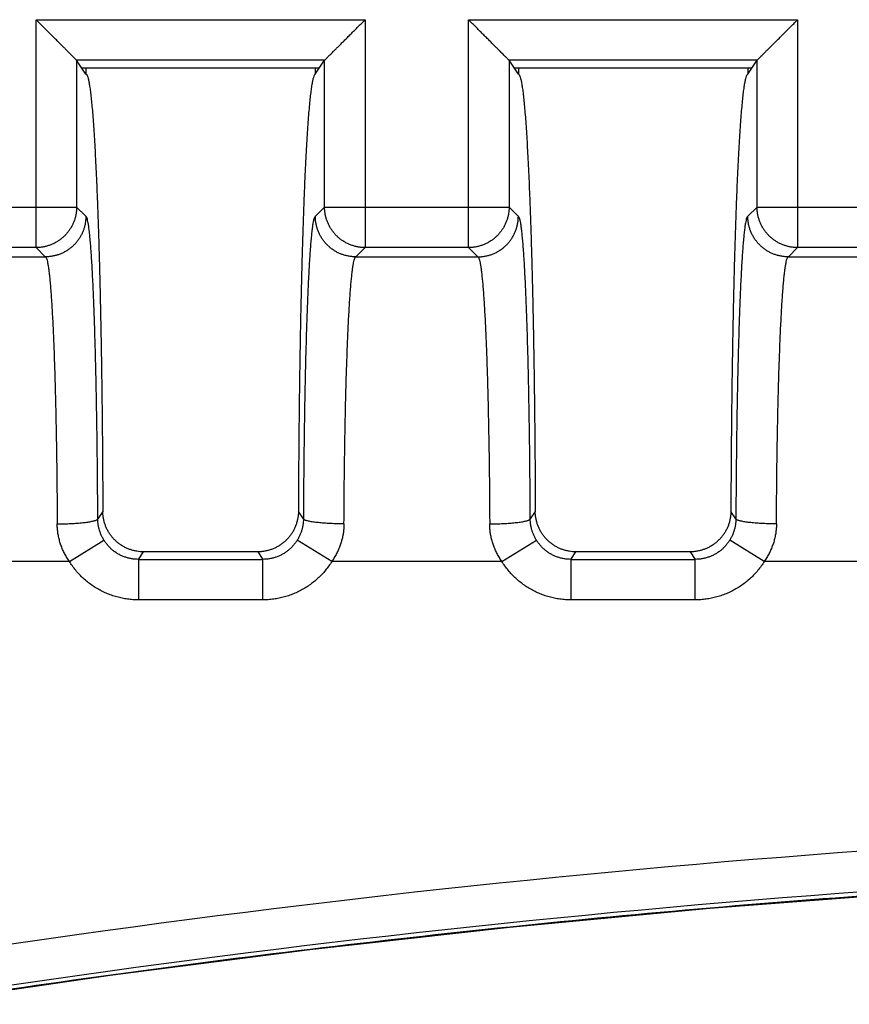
# Model space of a CAD drawing. Header units: inches. Extents: x 0 to 34, y 0 to 22.
# Tile 41 of 78: x 15.944 to 16.352, y 8.197 to 8.682. Entities that reach past the tile are written whole.
import ezdxf

# ---------------------------------------------------------------- set-up
doc = ezdxf.new("R2010")
doc.units = ezdxf.units.IN
doc.header["$LTSCALE"] = 1.87
doc.header["$MEASUREMENT"] = 0
doc.layers.get('0').update_dxf_attribs({"linetype": 'CONTINUOUS'})

msp = doc.modelspace()

# ---------------------------------------------------------------- linework, layer by layer
at = {"color": 7, "linetype": 'CONTINUOUS'}
for p, q in [((15.95175, 8.68169), (16.11386, 8.68169)), ((15.95175, 8.56942), (15.95175, 8.68169)), ((16.11386, 8.68169), (16.11386, 8.56942)), ((16.16475, 8.68169), (16.32686, 8.68169)), ((16.16475, 8.56942), (16.16475, 8.68169)), ((16.32686, 8.68169), (16.32686, 8.56942)), ((16.09388, 8.66171), (15.97174, 8.66171)), ((15.97631, 8.65485), (15.97174, 8.66171)), ((15.97421, 8.658), (16.0914, 8.658)), ((15.97631, 8.658), (15.97631, 8.65485)), ((16.08931, 8.65485), (16.09388, 8.66171)), ((16.08931, 8.658), (16.08931, 8.65485)), ((16.30688, 8.66171), (16.18474, 8.66171)), ((16.18931, 8.65485), (16.18474, 8.66171)), ((16.18721, 8.658), (16.3044, 8.658)), ((16.18931, 8.658), (16.18931, 8.65485)), ((16.30231, 8.65485), (16.30688, 8.66171)), ((16.30231, 8.658), (16.30231, 8.65485)), ((15.88087, 8.58941), (15.97174, 8.58941)), ((15.97629, 8.58485), (15.97174, 8.58941)), ((16.09387, 8.58941), (16.08932, 8.58485)), ((16.09387, 8.58941), (16.18474, 8.58941)), ((16.18929, 8.58485), (16.18474, 8.58941)), ((16.30687, 8.58941), (16.30232, 8.58485)), ((16.30687, 8.58941), (16.39774, 8.58941)), ((15.95175, 8.56942), (15.90086, 8.56942)), ((15.95175, 8.56942), (15.95631, 8.56485)), ((16.10931, 8.56485), (16.11386, 8.56942)), ((16.16475, 8.56942), (16.11386, 8.56942)), ((16.16475, 8.56942), (16.16931, 8.56485)), ((16.32231, 8.56485), (16.32686, 8.56942)), ((16.37775, 8.56942), (16.32686, 8.56942)), ((15.89631, 8.56485), (15.95631, 8.56485)), ((15.95638, 8.56485), (15.95632, 8.56485)), ((16.10929, 8.56485), (16.10923, 8.56485)), ((16.10931, 8.56485), (16.16931, 8.56485)), ((16.16932, 8.56485), (16.16938, 8.56485)), ((16.32229, 8.56485), (16.32223, 8.56485)), ((16.32231, 8.56485), (16.38231, 8.56485)), ((15.98464, 8.4395), (15.98217, 8.43579)), ((16.08344, 8.43579), (16.08097, 8.4395)), ((16.19764, 8.4395), (16.19517, 8.43579)), ((16.29644, 8.43579), (16.29397, 8.4395)), ((15.96818, 8.41485), (15.98518, 8.42533)), ((16.09743, 8.41485), (16.08044, 8.42533)), ((16.18118, 8.41485), (16.19818, 8.42533)), ((16.31043, 8.41485), (16.29344, 8.42533)), ((16.00218, 8.41585), (16.00466, 8.41957)), ((16.00218, 8.41585), (16.06343, 8.41585)), ((16.00218, 8.41585), (16.00218, 8.39587)), ((16.06095, 8.41957), (16.06343, 8.41585)), ((16.06343, 8.39587), (16.06343, 8.41585)), ((16.21518, 8.41585), (16.21766, 8.41957)), ((16.21518, 8.41585), (16.27643, 8.41585)), ((16.21518, 8.41585), (16.21518, 8.39587)), ((16.27395, 8.41957), (16.27643, 8.41585)), ((16.27643, 8.39587), (16.27643, 8.41585)), ((15.96818, 8.41485), (15.87963, 8.41485)), ((16.18118, 8.41485), (16.09743, 8.41485)), ((16.39418, 8.41485), (16.31043, 8.41485)), ((16.06343, 8.39587), (16.00218, 8.39587)), ((16.27643, 8.39587), (16.21518, 8.39587))]:
    msp.add_line(p, q, dxfattribs=at)
msp.add_lwpolyline([(15.89066, 8.19665), (15.98832, 8.21098), (16.08656, 8.22368), (16.18499, 8.23469), (16.2836, 8.24402), (16.38235, 8.25165), (16.48122, 8.25759), (16.58019, 8.26183), (16.67922, 8.26438), (16.77828, 8.26523), (16.87734, 8.26438), (16.97637, 8.26183), (17.07533, 8.25759), (17.1742, 8.25165), (17.27296, 8.24401), (17.37156, 8.23469), (17.46999, 8.22368), (17.56823, 8.21098)], dxfattribs=at)
for radius, start, end in [(5.79042, 81.165426, 98.834613), (5.77043, 81.149349, 98.850651)]:
    msp.add_arc((16.77826, 2.49689), radius, start, end, dxfattribs=at)
for points, knots in [([(15.97174, 8.66171), (15.9717, 8.66175), (15.97161, 8.66184), (15.97142, 8.66203), (15.97115, 8.6623), (15.97079, 8.66266), (15.97033, 8.66312), (15.96978, 8.66367), (15.96911, 8.66434), (15.96833, 8.66512), (15.96743, 8.66602), (15.9664, 8.66705), (15.96523, 8.66822), (15.96393, 8.66952), (15.9625, 8.67095), (15.96093, 8.67252), (15.95925, 8.6742), (15.95748, 8.67597), (15.95562, 8.67783), (15.9537, 8.67975), (15.95241, 8.68104), (15.95175, 8.68169)], [0, 0, 0, 0, 0.004989, 0.014225, 0.02777, 0.045803, 0.068537, 0.096273, 0.129398, 0.168315, 0.213399, 0.264977, 0.323247, 0.388304, 0.460202, 0.538802, 0.623214, 0.712345, 0.805548, 0.90185, 1, 1, 1, 1]), ([(16.09388, 8.66171), (16.09391, 8.66175), (16.094, 8.66184), (16.09419, 8.66202), (16.09446, 8.6623), (16.09482, 8.66266), (16.09528, 8.66312), (16.09585, 8.66368), (16.09652, 8.66436), (16.09731, 8.66515), (16.09822, 8.66606), (16.09926, 8.66709), (16.10042, 8.66826), (16.10172, 8.66956), (16.10316, 8.67099), (16.10472, 8.67255), (16.10639, 8.67422), (16.10816, 8.67599), (16.11001, 8.67784), (16.11192, 8.67975), (16.11321, 8.68104), (16.11386, 8.68169)], [0, 0, 0, 0, 0.004927, 0.014084, 0.027601, 0.045717, 0.068645, 0.096788, 0.13048, 0.169938, 0.215281, 0.267011, 0.325406, 0.390477, 0.462195, 0.540515, 0.62458, 0.713334, 0.806158, 0.902116, 1, 1, 1, 1]), ([(16.18474, 8.66171), (16.1847, 8.66175), (16.18461, 8.66184), (16.18442, 8.66203), (16.18415, 8.6623), (16.18379, 8.66266), (16.18333, 8.66312), (16.18278, 8.66367), (16.18211, 8.66434), (16.18133, 8.66512), (16.18043, 8.66602), (16.1794, 8.66705), (16.17823, 8.66822), (16.17693, 8.66952), (16.1755, 8.67095), (16.17393, 8.67252), (16.17225, 8.6742), (16.17048, 8.67597), (16.16862, 8.67783), (16.1667, 8.67975), (16.16541, 8.68104), (16.16475, 8.68169)], [0, 0, 0, 0, 0.004989, 0.014225, 0.02777, 0.045803, 0.068537, 0.096273, 0.129398, 0.168315, 0.213399, 0.264977, 0.323247, 0.388304, 0.460202, 0.538802, 0.623214, 0.712345, 0.805548, 0.90185, 1, 1, 1, 1]), ([(16.30688, 8.66171), (16.30691, 8.66175), (16.307, 8.66184), (16.30719, 8.66202), (16.30746, 8.6623), (16.30782, 8.66266), (16.30828, 8.66312), (16.30885, 8.66368), (16.30952, 8.66436), (16.31031, 8.66515), (16.31122, 8.66606), (16.31226, 8.66709), (16.31342, 8.66826), (16.31472, 8.66956), (16.31616, 8.67099), (16.31772, 8.67255), (16.31939, 8.67422), (16.32116, 8.67599), (16.32301, 8.67784), (16.32492, 8.67975), (16.32621, 8.68104), (16.32686, 8.68169)], [0, 0, 0, 0, 0.004927, 0.014084, 0.027601, 0.045717, 0.068645, 0.096788, 0.13048, 0.169938, 0.215281, 0.267011, 0.325406, 0.390477, 0.462195, 0.540515, 0.62458, 0.713334, 0.806158, 0.902116, 1, 1, 1, 1]), ([(15.97174, 8.66171), (15.97174, 8.65368), (15.97174, 8.63761), (15.97174, 8.61351), (15.97174, 8.59744), (15.97174, 8.58941)], [0, 0, 0, 0, 0.333338, 0.666671, 1, 1, 1, 1]), ([(16.09387, 8.58941), (16.09387, 8.59744), (16.09387, 8.61351), (16.09387, 8.63761), (16.09388, 8.65368), (16.09388, 8.66171)], [0, 0, 0, 0, 0.333329, 0.666662, 1, 1, 1, 1]), ([(16.18474, 8.66171), (16.18474, 8.65368), (16.18474, 8.63761), (16.18474, 8.61351), (16.18474, 8.59744), (16.18474, 8.58941)], [0, 0, 0, 0, 0.333338, 0.666671, 1, 1, 1, 1]), ([(16.30687, 8.58941), (16.30687, 8.59744), (16.30687, 8.61351), (16.30687, 8.63761), (16.30688, 8.65368), (16.30688, 8.66171)], [0, 0, 0, 0, 0.333329, 0.666662, 1, 1, 1, 1]), ([(15.97631, 8.65485), (15.97645, 8.65485), (15.97681, 8.65453), (15.97711, 8.65377), (15.97748, 8.65257), (15.97783, 8.65091), (15.97819, 8.64879), (15.97855, 8.64621), (15.9789, 8.64317), (15.97925, 8.63969), (15.97959, 8.63576), (15.97993, 8.63141), (15.98026, 8.62662), (15.98058, 8.62141), (15.98089, 8.61579), (15.9812, 8.60977), (15.9815, 8.60336), (15.98179, 8.59658), (15.98206, 8.58943), (15.98233, 8.58193), (15.98258, 8.57409), (15.98282, 8.56594), (15.98305, 8.55749), (15.98327, 8.54876), (15.98347, 8.53976), (15.98365, 8.53051), (15.98383, 8.52103), (15.98398, 8.51134), (15.98413, 8.50146), (15.98425, 8.49141), (15.98436, 8.4812), (15.98446, 8.47087), (15.98454, 8.46045), (15.9846, 8.44998), (15.98463, 8.44299), (15.98464, 8.4395)], [0, 0, 0, 0, 0.002055, 0.005792, 0.011548, 0.019397, 0.029358, 0.041433, 0.055598, 0.071818, 0.090069, 0.110312, 0.132525, 0.156687, 0.182784, 0.210739, 0.24046, 0.271902, 0.305035, 0.339826, 0.376168, 0.413962, 0.453129, 0.4936, 0.535318, 0.578185, 0.622115, 0.666998, 0.712766, 0.759354, 0.806671, 0.854577, 0.902874, 0.951414, 1, 1, 1, 1]), ([(16.08931, 8.65485), (16.08915, 8.65485), (16.08879, 8.6545), (16.08848, 8.65371), (16.08809, 8.65243), (16.08774, 8.65066), (16.08736, 8.6484), (16.087, 8.64565), (16.08663, 8.64242), (16.08628, 8.6387), (16.08592, 8.63452), (16.08558, 8.62987), (16.08524, 8.62477), (16.08491, 8.61923), (16.08459, 8.61326), (16.08427, 8.60687), (16.08397, 8.60007), (16.08368, 8.59289), (16.0834, 8.58533), (16.08314, 8.57742), (16.08288, 8.56916), (16.08264, 8.56058), (16.08242, 8.55169), (16.08221, 8.54252), (16.08201, 8.53307), (16.08183, 8.52338), (16.08166, 8.51346), (16.08151, 8.50333), (16.08138, 8.49302), (16.08126, 8.48254), (16.08116, 8.47192), (16.08108, 8.46119), (16.08102, 8.45037), (16.08098, 8.44313), (16.08097, 8.4395)], [0, 0, 0, 0, 0.002126, 0.006059, 0.012159, 0.020505, 0.031105, 0.04396, 0.059043, 0.076334, 0.095797, 0.11739, 0.141079, 0.166799, 0.194516, 0.224153, 0.255665, 0.288975, 0.324016, 0.360721, 0.398996, 0.438786, 0.479977, 0.522514, 0.566281, 0.611204, 0.657182, 0.704109, 0.751911, 0.800463, 0.849689, 0.899427, 0.949575, 1, 1, 1, 1]), ([(16.18931, 8.65485), (16.18945, 8.65485), (16.18981, 8.65453), (16.19011, 8.65377), (16.19048, 8.65257), (16.19083, 8.65091), (16.19119, 8.64879), (16.19155, 8.64621), (16.1919, 8.64317), (16.19225, 8.63969), (16.19259, 8.63576), (16.19293, 8.63141), (16.19326, 8.62662), (16.19358, 8.62141), (16.19389, 8.61579), (16.1942, 8.60977), (16.1945, 8.60336), (16.19479, 8.59658), (16.19506, 8.58943), (16.19533, 8.58193), (16.19558, 8.57409), (16.19582, 8.56594), (16.19605, 8.55749), (16.19627, 8.54876), (16.19647, 8.53976), (16.19665, 8.53051), (16.19683, 8.52103), (16.19698, 8.51134), (16.19713, 8.50146), (16.19725, 8.49141), (16.19736, 8.4812), (16.19746, 8.47087), (16.19754, 8.46045), (16.1976, 8.44998), (16.19763, 8.44299), (16.19764, 8.4395)], [0, 0, 0, 0, 0.002055, 0.005792, 0.011548, 0.019397, 0.029358, 0.041433, 0.055598, 0.071818, 0.090069, 0.110312, 0.132525, 0.156687, 0.182784, 0.210739, 0.24046, 0.271902, 0.305035, 0.339826, 0.376168, 0.413962, 0.453129, 0.4936, 0.535318, 0.578185, 0.622115, 0.666998, 0.712766, 0.759354, 0.806671, 0.854577, 0.902874, 0.951414, 1, 1, 1, 1]), ([(16.30231, 8.65485), (16.30215, 8.65485), (16.30179, 8.6545), (16.30148, 8.65371), (16.30109, 8.65243), (16.30074, 8.65066), (16.30036, 8.6484), (16.3, 8.64565), (16.29963, 8.64242), (16.29928, 8.6387), (16.29892, 8.63452), (16.29858, 8.62987), (16.29824, 8.62477), (16.29791, 8.61923), (16.29759, 8.61326), (16.29727, 8.60687), (16.29697, 8.60007), (16.29668, 8.59289), (16.2964, 8.58533), (16.29614, 8.57742), (16.29588, 8.56916), (16.29564, 8.56058), (16.29542, 8.55169), (16.29521, 8.54252), (16.29501, 8.53307), (16.29483, 8.52338), (16.29466, 8.51346), (16.29451, 8.50333), (16.29438, 8.49302), (16.29426, 8.48254), (16.29416, 8.47192), (16.29408, 8.46119), (16.29402, 8.45037), (16.29398, 8.44313), (16.29397, 8.4395)], [0, 0, 0, 0, 0.002126, 0.006059, 0.012159, 0.020505, 0.031105, 0.04396, 0.059043, 0.076334, 0.095797, 0.11739, 0.141079, 0.166799, 0.194516, 0.224153, 0.255665, 0.288975, 0.324016, 0.360721, 0.398996, 0.438786, 0.479977, 0.522514, 0.566281, 0.611204, 0.657182, 0.704109, 0.751911, 0.800463, 0.849689, 0.899427, 0.949575, 1, 1, 1, 1]), ([(15.97174, 8.58941), (15.97174, 8.58886), (15.9717, 8.58775), (15.97149, 8.58611), (15.97115, 8.5845), (15.97068, 8.58291), (15.97007, 8.58137), (15.96935, 8.57989), (15.9685, 8.57847), (15.96754, 8.57712), (15.96647, 8.57586), (15.9653, 8.57469), (15.96404, 8.57362), (15.96269, 8.57266), (15.96127, 8.57182), (15.95979, 8.57109), (15.95825, 8.57049), (15.95666, 8.57001), (15.95505, 8.56967), (15.95341, 8.56947), (15.95231, 8.56942), (15.95175, 8.56942)], [0, 0, 0, 0, 0.052613, 0.105232, 0.157856, 0.210485, 0.263118, 0.315754, 0.368394, 0.421035, 0.473678, 0.526321, 0.578964, 0.631606, 0.684245, 0.736881, 0.789514, 0.842143, 0.894767, 0.947386, 1, 1, 1, 1]), ([(16.11386, 8.56942), (16.11331, 8.56942), (16.11221, 8.56947), (16.11057, 8.56967), (16.10895, 8.57001), (16.10737, 8.57049), (16.10583, 8.57109), (16.10434, 8.57182), (16.10292, 8.57266), (16.10158, 8.57362), (16.10031, 8.57469), (16.09915, 8.57586), (16.09808, 8.57712), (16.09711, 8.57847), (16.09627, 8.57989), (16.09554, 8.58137), (16.09494, 8.58291), (16.09447, 8.5845), (16.09412, 8.58611), (16.09392, 8.58775), (16.09387, 8.58886), (16.09387, 8.58941)], [0, 0, 0, 0, 0.052614, 0.105233, 0.157857, 0.210486, 0.263119, 0.315755, 0.368395, 0.421036, 0.473679, 0.526322, 0.578965, 0.631606, 0.684246, 0.736882, 0.789515, 0.842144, 0.894768, 0.947387, 1, 1, 1, 1]), ([(16.18474, 8.58941), (16.18474, 8.58886), (16.1847, 8.58775), (16.18449, 8.58611), (16.18415, 8.5845), (16.18368, 8.58291), (16.18307, 8.58137), (16.18235, 8.57989), (16.1815, 8.57847), (16.18054, 8.57712), (16.17947, 8.57586), (16.1783, 8.57469), (16.17704, 8.57362), (16.17569, 8.57266), (16.17427, 8.57182), (16.17279, 8.57109), (16.17125, 8.57049), (16.16966, 8.57001), (16.16805, 8.56967), (16.16641, 8.56947), (16.16531, 8.56942), (16.16475, 8.56942)], [0, 0, 0, 0, 0.052613, 0.105232, 0.157856, 0.210485, 0.263118, 0.315754, 0.368394, 0.421035, 0.473678, 0.526321, 0.578964, 0.631606, 0.684245, 0.736881, 0.789514, 0.842143, 0.894767, 0.947386, 1, 1, 1, 1]), ([(16.32686, 8.56942), (16.32631, 8.56942), (16.32521, 8.56947), (16.32357, 8.56967), (16.32195, 8.57001), (16.32037, 8.57049), (16.31883, 8.57109), (16.31734, 8.57182), (16.31592, 8.57266), (16.31458, 8.57362), (16.31331, 8.57469), (16.31215, 8.57586), (16.31108, 8.57712), (16.31011, 8.57847), (16.30927, 8.57989), (16.30854, 8.58137), (16.30794, 8.58291), (16.30747, 8.5845), (16.30712, 8.58611), (16.30692, 8.58775), (16.30687, 8.58886), (16.30687, 8.58941)], [0, 0, 0, 0, 0.052614, 0.105233, 0.157857, 0.210486, 0.263119, 0.315755, 0.368395, 0.421036, 0.473679, 0.526322, 0.578965, 0.631606, 0.684246, 0.736882, 0.789515, 0.842144, 0.894768, 0.947387, 1, 1, 1, 1]), ([(15.9763, 8.58485), (15.9763, 8.58431), (15.97625, 8.58321), (15.97605, 8.58158), (15.97571, 8.57996), (15.97524, 8.57838), (15.97464, 8.57684), (15.97391, 8.57535), (15.97307, 8.57393), (15.97211, 8.57258), (15.97104, 8.57131), (15.96987, 8.57014), (15.96861, 8.56907), (15.96726, 8.5681), (15.96584, 8.56725), (15.96435, 8.56652), (15.96281, 8.56592), (15.96122, 8.56545), (15.9596, 8.56511), (15.95799, 8.5649), (15.95691, 8.56486), (15.95638, 8.56485)], [0, 0, 0, 0, 0.052311, 0.104822, 0.157443, 0.210148, 0.262897, 0.315688, 0.368464, 0.421262, 0.474134, 0.526934, 0.579794, 0.632593, 0.685413, 0.738249, 0.791044, 0.84389, 0.896615, 0.949357, 1, 1, 1, 1]), ([(15.98217, 8.43579), (15.98216, 8.43856), (15.98213, 8.44409), (15.98208, 8.45236), (15.982, 8.46058), (15.98192, 8.46869), (15.98182, 8.47666), (15.9817, 8.48446), (15.98157, 8.49208), (15.98143, 8.49952), (15.98128, 8.50675), (15.98111, 8.51376), (15.98094, 8.52053), (15.98075, 8.52702), (15.98055, 8.53324), (15.98034, 8.53915), (15.98012, 8.54477), (15.97988, 8.55006), (15.97965, 8.55502), (15.9794, 8.55963), (15.97914, 8.56387), (15.97888, 8.56775), (15.97862, 8.57125), (15.97834, 8.57436), (15.97807, 8.57707), (15.97779, 8.57938), (15.9775, 8.58128), (15.97723, 8.58277), (15.97693, 8.58386), (15.9767, 8.58453), (15.97642, 8.58485), (15.97629, 8.58485)], [0, 0, 0, 0, 0.055542, 0.110994, 0.166051, 0.220416, 0.27381, 0.326031, 0.377041, 0.426816, 0.475252, 0.522218, 0.56756, 0.6111, 0.652686, 0.69229, 0.729913, 0.765451, 0.798719, 0.829581, 0.858015, 0.884015, 0.90752, 0.928445, 0.946716, 0.962287, 0.975138, 0.985271, 0.992699, 0.997485, 1, 1, 1, 1]), ([(16.08932, 8.58485), (16.08919, 8.58485), (16.08892, 8.58452), (16.08868, 8.58386), (16.08839, 8.58277), (16.08811, 8.58128), (16.08783, 8.57938), (16.08755, 8.57707), (16.08727, 8.57436), (16.087, 8.57124), (16.08673, 8.56774), (16.08647, 8.56387), (16.08621, 8.55963), (16.08597, 8.55502), (16.08573, 8.55006), (16.0855, 8.54476), (16.08528, 8.53915), (16.08507, 8.53323), (16.08487, 8.52702), (16.08468, 8.52052), (16.0845, 8.51375), (16.08433, 8.50674), (16.08418, 8.49951), (16.08404, 8.49207), (16.08391, 8.48445), (16.0838, 8.47665), (16.0837, 8.46868), (16.08361, 8.46057), (16.08354, 8.45236), (16.08348, 8.44408), (16.08345, 8.43856), (16.08344, 8.43579)], [0, 0, 0, 0, 0.002511, 0.007294, 0.014725, 0.024864, 0.03772, 0.053288, 0.071554, 0.092482, 0.115998, 0.142006, 0.170441, 0.201298, 0.234567, 0.270112, 0.307744, 0.347356, 0.388941, 0.432471, 0.477807, 0.524782, 0.57324, 0.623028, 0.674038, 0.726249, 0.779632, 0.833986, 0.889031, 0.944472, 1, 1, 1, 1]), ([(16.10923, 8.56485), (16.10871, 8.56486), (16.10763, 8.5649), (16.10601, 8.56511), (16.10439, 8.56545), (16.1028, 8.56592), (16.10126, 8.56653), (16.09977, 8.56726), (16.09835, 8.56811), (16.097, 8.56907), (16.09574, 8.57015), (16.09457, 8.57132), (16.0935, 8.57259), (16.09254, 8.57394), (16.09169, 8.57536), (16.09097, 8.57685), (16.09037, 8.5784), (16.0899, 8.57998), (16.08957, 8.58159), (16.08937, 8.58322), (16.08932, 8.58431), (16.08932, 8.58485)], [0, 0, 0, 0, 0.050539, 0.103304, 0.156066, 0.208965, 0.261816, 0.314704, 0.367572, 0.420422, 0.473332, 0.526185, 0.57911, 0.631954, 0.684769, 0.737595, 0.790376, 0.843085, 0.895649, 0.94802, 1, 1, 1, 1]), ([(16.16938, 8.56485), (16.16991, 8.56486), (16.17099, 8.5649), (16.1726, 8.56511), (16.17422, 8.56545), (16.17581, 8.56592), (16.17735, 8.56652), (16.17884, 8.56725), (16.18026, 8.5681), (16.18161, 8.56907), (16.18287, 8.57014), (16.18404, 8.57131), (16.18511, 8.57258), (16.18607, 8.57393), (16.18691, 8.57535), (16.18764, 8.57684), (16.18824, 8.57838), (16.18871, 8.57996), (16.18905, 8.58158), (16.18925, 8.58321), (16.1893, 8.58431), (16.1893, 8.58485)], [0, 0, 0, 0, 0.050642, 0.103384, 0.156109, 0.208954, 0.261749, 0.314583, 0.367402, 0.4202, 0.473058, 0.525858, 0.578729, 0.631525, 0.684301, 0.73709, 0.789838, 0.842543, 0.895165, 0.947681, 1, 1, 1, 1]), ([(16.19517, 8.43579), (16.19516, 8.43856), (16.19513, 8.44409), (16.19508, 8.45236), (16.195, 8.46058), (16.19492, 8.46869), (16.19482, 8.47666), (16.1947, 8.48446), (16.19457, 8.49208), (16.19443, 8.49952), (16.19428, 8.50675), (16.19411, 8.51376), (16.19394, 8.52053), (16.19375, 8.52702), (16.19355, 8.53324), (16.19334, 8.53915), (16.19312, 8.54477), (16.19288, 8.55006), (16.19265, 8.55502), (16.1924, 8.55963), (16.19214, 8.56387), (16.19188, 8.56775), (16.19162, 8.57125), (16.19134, 8.57436), (16.19107, 8.57707), (16.19079, 8.57938), (16.1905, 8.58128), (16.19023, 8.58277), (16.18993, 8.58386), (16.1897, 8.58453), (16.18942, 8.58485), (16.18929, 8.58485)], [0, 0, 0, 0, 0.055542, 0.110994, 0.166051, 0.220416, 0.27381, 0.326031, 0.377041, 0.426816, 0.475252, 0.522218, 0.56756, 0.6111, 0.652686, 0.69229, 0.729913, 0.765451, 0.798719, 0.829581, 0.858015, 0.884015, 0.90752, 0.928445, 0.946716, 0.962287, 0.975138, 0.985271, 0.992699, 0.997485, 1, 1, 1, 1]), ([(16.30232, 8.58485), (16.30219, 8.58485), (16.30192, 8.58452), (16.30168, 8.58386), (16.30139, 8.58277), (16.30111, 8.58128), (16.30083, 8.57938), (16.30055, 8.57707), (16.30027, 8.57436), (16.3, 8.57124), (16.29973, 8.56774), (16.29947, 8.56387), (16.29921, 8.55963), (16.29897, 8.55502), (16.29873, 8.55006), (16.2985, 8.54476), (16.29828, 8.53915), (16.29807, 8.53323), (16.29787, 8.52702), (16.29768, 8.52052), (16.2975, 8.51375), (16.29733, 8.50674), (16.29718, 8.49951), (16.29704, 8.49207), (16.29691, 8.48445), (16.2968, 8.47665), (16.2967, 8.46868), (16.29661, 8.46057), (16.29654, 8.45236), (16.29648, 8.44408), (16.29645, 8.43856), (16.29644, 8.43579)], [0, 0, 0, 0, 0.002511, 0.007294, 0.014725, 0.024864, 0.03772, 0.053288, 0.071554, 0.092482, 0.115998, 0.142006, 0.170441, 0.201298, 0.234567, 0.270112, 0.307744, 0.347356, 0.388941, 0.432471, 0.477807, 0.524782, 0.57324, 0.623028, 0.674038, 0.726249, 0.779632, 0.833986, 0.889031, 0.944472, 1, 1, 1, 1]), ([(16.32223, 8.56485), (16.32171, 8.56486), (16.32063, 8.5649), (16.31901, 8.56511), (16.31739, 8.56545), (16.3158, 8.56592), (16.31426, 8.56653), (16.31277, 8.56726), (16.31135, 8.56811), (16.31, 8.56907), (16.30874, 8.57015), (16.30757, 8.57132), (16.3065, 8.57259), (16.30554, 8.57394), (16.30469, 8.57536), (16.30397, 8.57685), (16.30337, 8.5784), (16.3029, 8.57998), (16.30257, 8.58159), (16.30237, 8.58322), (16.30232, 8.58431), (16.30232, 8.58485)], [0, 0, 0, 0, 0.050539, 0.103304, 0.156066, 0.208965, 0.261816, 0.314704, 0.367572, 0.420422, 0.473332, 0.526185, 0.57911, 0.631954, 0.684769, 0.737595, 0.790376, 0.843085, 0.895649, 0.94802, 1, 1, 1, 1]), ([(15.9566, 8.56467), (15.95674, 8.56449), (15.95694, 8.56401), (15.95724, 8.56306), (15.95751, 8.56176), (15.95779, 8.56009), (15.95807, 8.55805), (15.95835, 8.55567), (15.95862, 8.55293), (15.95889, 8.54984), (15.95915, 8.54643), (15.95941, 8.54268), (15.95966, 8.53862), (15.9599, 8.53424), (15.96013, 8.52958), (15.96035, 8.52462), (15.96056, 8.5194), (15.96076, 8.51391), (15.96095, 8.50818), (15.96113, 8.50221), (15.96129, 8.49603), (15.96144, 8.48965), (15.96159, 8.48308), (15.96171, 8.47634), (15.96183, 8.46945), (15.96193, 8.46243), (15.96202, 8.45528), (15.96209, 8.44803), (15.96215, 8.4407), (15.96218, 8.43579), (15.96219, 8.43333)], [0, 0, 0, 0, 0.004808, 0.012235, 0.022374, 0.035242, 0.050826, 0.069099, 0.090021, 0.113544, 0.139608, 0.16815, 0.199101, 0.23239, 0.267931, 0.305632, 0.345396, 0.38713, 0.430735, 0.4761, 0.52311, 0.571645, 0.621587, 0.672815, 0.725207, 0.778639, 0.832978, 0.888083, 0.943808, 1, 1, 1, 1]), ([(16.10343, 8.43332), (16.10344, 8.43579), (16.10347, 8.4407), (16.10353, 8.44803), (16.1036, 8.45528), (16.10369, 8.46243), (16.10379, 8.46945), (16.1039, 8.47634), (16.10403, 8.48308), (16.10417, 8.48965), (16.10433, 8.49603), (16.10449, 8.50221), (16.10467, 8.50817), (16.10486, 8.5139), (16.10506, 8.51939), (16.10527, 8.52461), (16.10549, 8.52957), (16.10572, 8.53423), (16.10596, 8.53861), (16.10621, 8.54267), (16.10646, 8.54642), (16.10672, 8.54984), (16.10699, 8.55292), (16.10727, 8.55566), (16.10754, 8.55805), (16.10782, 8.56008), (16.10811, 8.56175), (16.10838, 8.56306), (16.10867, 8.56401), (16.10887, 8.56449), (16.10902, 8.56467)], [0, 0, 0, 0, 0.056199, 0.111925, 0.167034, 0.221375, 0.274806, 0.327193, 0.378415, 0.428354, 0.476886, 0.523888, 0.569239, 0.612829, 0.65455, 0.694305, 0.732, 0.767539, 0.800827, 0.831777, 0.860319, 0.88639, 0.909921, 0.930852, 0.949131, 0.964723, 0.977602, 0.987752, 0.995187, 1, 1, 1, 1]), ([(16.1696, 8.56467), (16.16974, 8.56449), (16.16994, 8.56401), (16.17024, 8.56306), (16.17051, 8.56176), (16.17079, 8.56009), (16.17107, 8.55805), (16.17135, 8.55567), (16.17162, 8.55293), (16.17189, 8.54984), (16.17215, 8.54643), (16.17241, 8.54268), (16.17266, 8.53862), (16.1729, 8.53424), (16.17313, 8.52958), (16.17335, 8.52462), (16.17356, 8.5194), (16.17376, 8.51391), (16.17395, 8.50818), (16.17413, 8.50221), (16.17429, 8.49603), (16.17444, 8.48965), (16.17459, 8.48308), (16.17471, 8.47634), (16.17483, 8.46945), (16.17493, 8.46243), (16.17502, 8.45528), (16.17509, 8.44803), (16.17515, 8.4407), (16.17518, 8.43579), (16.17519, 8.43333)], [0, 0, 0, 0, 0.004808, 0.012235, 0.022374, 0.035242, 0.050826, 0.069099, 0.090021, 0.113544, 0.139608, 0.16815, 0.199101, 0.23239, 0.267931, 0.305632, 0.345396, 0.38713, 0.430735, 0.4761, 0.52311, 0.571645, 0.621587, 0.672815, 0.725207, 0.778639, 0.832978, 0.888083, 0.943808, 1, 1, 1, 1]), ([(16.31643, 8.43332), (16.31644, 8.43579), (16.31647, 8.4407), (16.31653, 8.44803), (16.3166, 8.45528), (16.31669, 8.46243), (16.31679, 8.46945), (16.3169, 8.47634), (16.31703, 8.48308), (16.31717, 8.48965), (16.31733, 8.49603), (16.31749, 8.50221), (16.31767, 8.50817), (16.31786, 8.5139), (16.31806, 8.51939), (16.31827, 8.52461), (16.31849, 8.52957), (16.31872, 8.53423), (16.31896, 8.53861), (16.31921, 8.54267), (16.31946, 8.54642), (16.31972, 8.54984), (16.31999, 8.55292), (16.32027, 8.55566), (16.32054, 8.55805), (16.32082, 8.56008), (16.32111, 8.56175), (16.32138, 8.56306), (16.32167, 8.56401), (16.32187, 8.56449), (16.32202, 8.56467)], [0, 0, 0, 0, 0.056199, 0.111925, 0.167034, 0.221375, 0.274806, 0.327193, 0.378415, 0.428354, 0.476886, 0.523888, 0.569239, 0.612829, 0.65455, 0.694305, 0.732, 0.767539, 0.800827, 0.831777, 0.860319, 0.88639, 0.909921, 0.930852, 0.949131, 0.964723, 0.977602, 0.987752, 0.995187, 1, 1, 1, 1]), ([(15.96219, 8.43333), (15.96275, 8.43333), (15.96389, 8.43334), (15.96558, 8.43337), (15.96724, 8.43342), (15.96887, 8.43349), (15.97045, 8.43358), (15.97196, 8.43368), (15.97341, 8.43379), (15.97478, 8.43393), (15.97605, 8.43407), (15.97722, 8.43422), (15.97829, 8.43439), (15.97923, 8.43457), (15.98006, 8.43475), (15.98075, 8.43494), (15.98131, 8.43514), (15.98174, 8.43534), (15.98203, 8.43554), (15.98215, 8.43571), (15.98217, 8.43579)], [0, 0, 0, 0, 0.083736, 0.166848, 0.248757, 0.328871, 0.406636, 0.481505, 0.552936, 0.620422, 0.68349, 0.741706, 0.794675, 0.842046, 0.883524, 0.918878, 0.947987, 0.970875, 0.987856, 1, 1, 1, 1]), ([(15.98518, 8.42533), (15.9849, 8.42579), (15.98437, 8.42672), (15.9837, 8.42817), (15.98315, 8.42966), (15.98272, 8.43117), (15.98241, 8.43271), (15.98222, 8.43425), (15.98218, 8.43528), (15.98217, 8.43579)], [0, 0, 0, 0, 0.145902, 0.290852, 0.434813, 0.577747, 0.719604, 0.86036, 1, 1, 1, 1]), ([(16.00466, 8.41957), (16.00412, 8.41957), (16.00303, 8.41961), (16.00141, 8.41981), (15.99979, 8.42015), (15.99821, 8.42061), (15.99666, 8.42121), (15.99517, 8.42194), (15.99375, 8.42278), (15.99239, 8.42374), (15.99113, 8.42481), (15.98995, 8.42597), (15.98888, 8.42723), (15.98792, 8.42858), (15.98706, 8.43), (15.98633, 8.43148), (15.98573, 8.43302), (15.98525, 8.4346), (15.98491, 8.43621), (15.9847, 8.43785), (15.98465, 8.43895), (15.98464, 8.43949)], [0, 0, 0, 0, 0.05173, 0.103987, 0.156544, 0.209382, 0.262205, 0.315012, 0.367785, 0.420532, 0.473341, 0.526071, 0.578852, 0.631559, 0.684273, 0.736971, 0.7896, 0.842266, 0.894834, 0.94745, 1, 1, 1, 1]), ([(16.08097, 8.43949), (16.08097, 8.43895), (16.08092, 8.43785), (16.08071, 8.43621), (16.08036, 8.4346), (16.07989, 8.43301), (16.07928, 8.43148), (16.07855, 8.43), (16.0777, 8.42858), (16.07673, 8.42723), (16.07566, 8.42597), (16.07448, 8.42481), (16.07322, 8.42374), (16.07187, 8.42278), (16.07044, 8.42194), (16.06895, 8.42121), (16.06741, 8.42061), (16.06582, 8.42015), (16.06421, 8.41981), (16.06258, 8.41961), (16.06149, 8.41957), (16.06095, 8.41957)], [0, 0, 0, 0, 0.052543, 0.105152, 0.157714, 0.210373, 0.262995, 0.315687, 0.368394, 0.421095, 0.473869, 0.526593, 0.579396, 0.632135, 0.684904, 0.737704, 0.790517, 0.843346, 0.895907, 0.948171, 1, 1, 1, 1]), ([(16.08344, 8.43579), (16.08344, 8.43528), (16.08339, 8.43425), (16.0832, 8.43271), (16.08289, 8.43117), (16.08246, 8.42966), (16.08191, 8.42817), (16.08124, 8.42672), (16.08072, 8.42579), (16.08044, 8.42533)], [0, 0, 0, 0, 0.139688, 0.280496, 0.422401, 0.56536, 0.709315, 0.854212, 1, 1, 1, 1]), ([(16.10343, 8.43333), (16.10286, 8.43333), (16.10173, 8.43334), (16.10004, 8.43337), (16.09837, 8.43342), (16.09675, 8.43349), (16.09517, 8.43358), (16.09365, 8.43368), (16.0922, 8.43379), (16.09084, 8.43393), (16.08956, 8.43407), (16.08839, 8.43422), (16.08733, 8.43439), (16.08638, 8.43457), (16.08556, 8.43475), (16.08486, 8.43494), (16.0843, 8.43514), (16.08388, 8.43534), (16.08358, 8.43554), (16.08346, 8.43571), (16.08344, 8.43579)], [0, 0, 0, 0, 0.083707, 0.166836, 0.248751, 0.328866, 0.406634, 0.481507, 0.55294, 0.620426, 0.683494, 0.74171, 0.794676, 0.84204, 0.883512, 0.918864, 0.947971, 0.970855, 0.987829, 1, 1, 1, 1]), ([(16.17519, 8.43333), (16.17575, 8.43333), (16.17689, 8.43334), (16.17858, 8.43337), (16.18024, 8.43342), (16.18187, 8.43349), (16.18345, 8.43358), (16.18496, 8.43368), (16.18641, 8.43379), (16.18778, 8.43393), (16.18905, 8.43407), (16.19022, 8.43422), (16.19129, 8.43439), (16.19223, 8.43457), (16.19306, 8.43475), (16.19375, 8.43494), (16.19431, 8.43514), (16.19474, 8.43534), (16.19503, 8.43554), (16.19515, 8.43571), (16.19517, 8.43579)], [0, 0, 0, 0, 0.083736, 0.166848, 0.248757, 0.328871, 0.406636, 0.481505, 0.552936, 0.620422, 0.68349, 0.741706, 0.794675, 0.842046, 0.883524, 0.918878, 0.947987, 0.970875, 0.987856, 1, 1, 1, 1]), ([(16.19818, 8.42533), (16.1979, 8.42579), (16.19737, 8.42672), (16.1967, 8.42817), (16.19615, 8.42966), (16.19572, 8.43117), (16.19541, 8.43271), (16.19522, 8.43425), (16.19518, 8.43528), (16.19517, 8.43579)], [0, 0, 0, 0, 0.145902, 0.290852, 0.434813, 0.577747, 0.719604, 0.86036, 1, 1, 1, 1]), ([(16.21766, 8.41957), (16.21712, 8.41957), (16.21603, 8.41961), (16.21441, 8.41981), (16.21279, 8.42015), (16.21121, 8.42061), (16.20966, 8.42121), (16.20817, 8.42194), (16.20675, 8.42278), (16.20539, 8.42374), (16.20413, 8.42481), (16.20295, 8.42597), (16.20188, 8.42723), (16.20092, 8.42858), (16.20006, 8.43), (16.19933, 8.43148), (16.19873, 8.43302), (16.19825, 8.4346), (16.19791, 8.43621), (16.1977, 8.43785), (16.19765, 8.43895), (16.19764, 8.43949)], [0, 0, 0, 0, 0.05173, 0.103987, 0.156544, 0.209382, 0.262205, 0.315012, 0.367785, 0.420532, 0.473341, 0.526071, 0.578852, 0.631559, 0.684273, 0.736971, 0.7896, 0.842266, 0.894834, 0.94745, 1, 1, 1, 1]), ([(16.29397, 8.43949), (16.29397, 8.43895), (16.29392, 8.43785), (16.29371, 8.43621), (16.29336, 8.4346), (16.29289, 8.43301), (16.29228, 8.43148), (16.29155, 8.43), (16.2907, 8.42858), (16.28973, 8.42723), (16.28866, 8.42597), (16.28748, 8.42481), (16.28622, 8.42374), (16.28487, 8.42278), (16.28344, 8.42194), (16.28195, 8.42121), (16.28041, 8.42061), (16.27882, 8.42015), (16.27721, 8.41981), (16.27558, 8.41961), (16.27449, 8.41957), (16.27395, 8.41957)], [0, 0, 0, 0, 0.052543, 0.105152, 0.157714, 0.210373, 0.262995, 0.315687, 0.368394, 0.421095, 0.473869, 0.526593, 0.579396, 0.632135, 0.684904, 0.737704, 0.790517, 0.843346, 0.895907, 0.948171, 1, 1, 1, 1]), ([(16.29644, 8.43579), (16.29644, 8.43528), (16.29639, 8.43425), (16.2962, 8.43271), (16.29589, 8.43117), (16.29546, 8.42966), (16.29491, 8.42817), (16.29424, 8.42672), (16.29372, 8.42579), (16.29344, 8.42533)], [0, 0, 0, 0, 0.139688, 0.280496, 0.422401, 0.56536, 0.709315, 0.854212, 1, 1, 1, 1]), ([(16.31643, 8.43333), (16.31586, 8.43333), (16.31473, 8.43334), (16.31304, 8.43337), (16.31137, 8.43342), (16.30975, 8.43349), (16.30817, 8.43358), (16.30665, 8.43368), (16.3052, 8.43379), (16.30384, 8.43393), (16.30256, 8.43407), (16.30139, 8.43422), (16.30033, 8.43439), (16.29938, 8.43457), (16.29856, 8.43475), (16.29786, 8.43494), (16.2973, 8.43514), (16.29688, 8.43534), (16.29658, 8.43554), (16.29646, 8.43571), (16.29644, 8.43579)], [0, 0, 0, 0, 0.083707, 0.166836, 0.248751, 0.328866, 0.406634, 0.481507, 0.55294, 0.620426, 0.683494, 0.74171, 0.794676, 0.84204, 0.883512, 0.918864, 0.947971, 0.970855, 0.987829, 1, 1, 1, 1]), ([(15.96818, 8.41485), (15.96775, 8.41547), (15.96693, 8.41673), (15.96582, 8.4187), (15.96485, 8.42073), (15.96403, 8.4228), (15.96336, 8.42491), (15.96283, 8.42703), (15.96246, 8.42914), (15.96224, 8.43124), (15.96219, 8.43264), (15.96219, 8.43333)], [0, 0, 0, 0, 0.114652, 0.229127, 0.343121, 0.456316, 0.568397, 0.679071, 0.788063, 0.895115, 1, 1, 1, 1]), ([(16.10343, 8.43332), (16.10342, 8.43263), (16.10337, 8.43124), (16.10315, 8.42914), (16.10278, 8.42702), (16.10226, 8.4249), (16.10158, 8.4228), (16.10076, 8.42073), (16.09979, 8.4187), (16.09869, 8.41673), (16.09786, 8.41547), (16.09743, 8.41485)], [0, 0, 0, 0, 0.104975, 0.212131, 0.321182, 0.431877, 0.543946, 0.657102, 0.771031, 0.88543, 1, 1, 1, 1]), ([(16.18118, 8.41485), (16.18075, 8.41547), (16.17993, 8.41673), (16.17882, 8.4187), (16.17785, 8.42073), (16.17703, 8.4228), (16.17636, 8.42491), (16.17583, 8.42703), (16.17546, 8.42914), (16.17524, 8.43124), (16.17519, 8.43264), (16.17519, 8.43333)], [0, 0, 0, 0, 0.114652, 0.229127, 0.343121, 0.456316, 0.568397, 0.679071, 0.788063, 0.895115, 1, 1, 1, 1]), ([(16.31643, 8.43332), (16.31642, 8.43263), (16.31637, 8.43124), (16.31615, 8.42914), (16.31578, 8.42702), (16.31526, 8.4249), (16.31458, 8.4228), (16.31376, 8.42073), (16.31279, 8.4187), (16.31169, 8.41673), (16.31086, 8.41547), (16.31043, 8.41485)], [0, 0, 0, 0, 0.104975, 0.212131, 0.321182, 0.431877, 0.543946, 0.657102, 0.771031, 0.88543, 1, 1, 1, 1]), ([(16.00218, 8.41585), (16.00162, 8.41585), (16.00048, 8.41589), (15.9988, 8.41611), (15.99714, 8.41646), (15.99551, 8.41696), (15.99394, 8.41759), (15.99242, 8.41835), (15.99098, 8.41924), (15.98962, 8.42025), (15.98834, 8.42137), (15.98717, 8.42259), (15.98611, 8.42391), (15.98547, 8.42485), (15.98518, 8.42533)], [0, 0, 0, 0, 0.083519, 0.166968, 0.25036, 0.333703, 0.417009, 0.500287, 0.58355, 0.666806, 0.750069, 0.833347, 0.916654, 1, 1, 1, 1]), ([(16.08044, 8.42533), (16.08014, 8.42485), (16.07951, 8.42391), (16.07844, 8.42259), (16.07727, 8.42137), (16.076, 8.42025), (16.07463, 8.41924), (16.07319, 8.41835), (16.07167, 8.41759), (16.0701, 8.41696), (16.06848, 8.41646), (16.06682, 8.41611), (16.06513, 8.41589), (16.064, 8.41585), (16.06343, 8.41585)], [0, 0, 0, 0, 0.083347, 0.166653, 0.249932, 0.333194, 0.41645, 0.499713, 0.582991, 0.666297, 0.749641, 0.833032, 0.916483, 1, 1, 1, 1]), ([(16.21518, 8.41585), (16.21462, 8.41585), (16.21348, 8.41589), (16.2118, 8.41611), (16.21014, 8.41646), (16.20851, 8.41696), (16.20694, 8.41759), (16.20542, 8.41835), (16.20398, 8.41924), (16.20262, 8.42025), (16.20134, 8.42137), (16.20017, 8.42259), (16.19911, 8.42391), (16.19847, 8.42485), (16.19818, 8.42533)], [0, 0, 0, 0, 0.083519, 0.166968, 0.25036, 0.333703, 0.417009, 0.500287, 0.58355, 0.666806, 0.750069, 0.833347, 0.916654, 1, 1, 1, 1]), ([(16.29344, 8.42533), (16.29314, 8.42485), (16.29251, 8.42391), (16.29144, 8.42259), (16.29027, 8.42137), (16.289, 8.42025), (16.28763, 8.41924), (16.28619, 8.41835), (16.28467, 8.41759), (16.2831, 8.41696), (16.28148, 8.41646), (16.27982, 8.41611), (16.27813, 8.41589), (16.277, 8.41585), (16.27643, 8.41585)], [0, 0, 0, 0, 0.083347, 0.166653, 0.249932, 0.333194, 0.41645, 0.499713, 0.582991, 0.666297, 0.749641, 0.833032, 0.916483, 1, 1, 1, 1]), ([(16.06095, 8.41957), (16.0547, 8.41957), (16.04219, 8.41957), (16.02343, 8.41957), (16.01092, 8.41957), (16.00466, 8.41957)], [0, 0, 0, 0, 0.333333, 0.666667, 1, 1, 1, 1]), ([(16.27395, 8.41957), (16.2677, 8.41957), (16.25519, 8.41957), (16.23643, 8.41957), (16.22392, 8.41957), (16.21766, 8.41957)], [0, 0, 0, 0, 0.333333, 0.666667, 1, 1, 1, 1]), ([(16.00218, 8.39587), (16.00129, 8.39587), (15.99948, 8.39594), (15.99679, 8.39621), (15.99411, 8.39667), (15.99147, 8.3973), (15.98888, 8.39812), (15.98635, 8.39911), (15.98389, 8.40027), (15.98152, 8.4016), (15.97924, 8.40308), (15.97707, 8.40471), (15.97502, 8.40649), (15.97309, 8.4084), (15.97129, 8.41044), (15.96965, 8.41259), (15.96865, 8.41409), (15.96818, 8.41485)], [0, 0, 0, 0, 0.066292, 0.132843, 0.199581, 0.266412, 0.333242, 0.400001, 0.466708, 0.533404, 0.600124, 0.6669, 0.733742, 0.800573, 0.867292, 0.933799, 1, 1, 1, 1]), ([(16.09743, 8.41485), (16.09696, 8.41409), (16.09597, 8.41259), (16.09432, 8.41044), (16.09253, 8.4084), (16.0906, 8.40649), (16.08854, 8.40471), (16.08637, 8.40308), (16.08409, 8.40159), (16.08172, 8.40027), (16.07926, 8.39911), (16.07673, 8.39812), (16.07414, 8.3973), (16.0715, 8.39667), (16.06882, 8.39621), (16.06613, 8.39594), (16.06433, 8.39587), (16.06343, 8.39587)], [0, 0, 0, 0, 0.066212, 0.132725, 0.199445, 0.266276, 0.33312, 0.399903, 0.466635, 0.533345, 0.600066, 0.666828, 0.733645, 0.800453, 0.867167, 0.933701, 1, 1, 1, 1]), ([(16.21518, 8.39587), (16.21429, 8.39587), (16.21248, 8.39594), (16.20979, 8.39621), (16.20711, 8.39667), (16.20447, 8.3973), (16.20188, 8.39812), (16.19935, 8.39911), (16.19689, 8.40027), (16.19452, 8.4016), (16.19224, 8.40308), (16.19007, 8.40471), (16.18802, 8.40649), (16.18609, 8.4084), (16.18429, 8.41044), (16.18265, 8.41259), (16.18165, 8.41409), (16.18118, 8.41485)], [0, 0, 0, 0, 0.066292, 0.132843, 0.199581, 0.266412, 0.333242, 0.400001, 0.466708, 0.533404, 0.600124, 0.6669, 0.733742, 0.800573, 0.867292, 0.933799, 1, 1, 1, 1]), ([(16.31043, 8.41485), (16.30996, 8.41409), (16.30897, 8.41259), (16.30732, 8.41044), (16.30553, 8.4084), (16.3036, 8.40649), (16.30154, 8.40471), (16.29937, 8.40308), (16.29709, 8.40159), (16.29472, 8.40027), (16.29226, 8.39911), (16.28973, 8.39812), (16.28714, 8.3973), (16.2845, 8.39667), (16.28182, 8.39621), (16.27913, 8.39594), (16.27733, 8.39587), (16.27643, 8.39587)], [0, 0, 0, 0, 0.066212, 0.132725, 0.199445, 0.266276, 0.33312, 0.399903, 0.466635, 0.533345, 0.600066, 0.666828, 0.733645, 0.800453, 0.867167, 0.933701, 1, 1, 1, 1]), ([(17.6658, 8.19667), (17.6332, 8.20174), (17.5679, 8.21132), (17.46972, 8.224), (17.37132, 8.23501), (17.27274, 8.24432), (17.17402, 8.25195), (17.07518, 8.25788), (16.97626, 8.26212), (16.87728, 8.26467), (16.77827, 8.26552), (16.67925, 8.26467), (16.58027, 8.26212), (16.48134, 8.25788), (16.3825, 8.25195), (16.28378, 8.24432), (16.1852, 8.23501), (16.0868, 8.224), (15.98862, 8.21132), (15.92332, 8.20174), (15.89073, 8.19667)], [0, 0, 0, 0, 0.055531, 0.111087, 0.166646, 0.222205, 0.277764, 0.333323, 0.388881, 0.444439, 0.499998, 0.555557, 0.611116, 0.666675, 0.722234, 0.777793, 0.833353, 0.888912, 0.944469, 1, 1, 1, 1])]:
    msp.add_open_spline(points, degree=3, knots=knots, dxfattribs=at)
for points in [[(15.95631, 8.56485), (15.95642, 8.56485), (15.95652, 8.56476), (15.9566, 8.56467)], [(16.10902, 8.56467), (16.1091, 8.56476), (16.10919, 8.56485), (16.10931, 8.56485)], [(16.16931, 8.56485), (16.16942, 8.56485), (16.16952, 8.56476), (16.1696, 8.56467)], [(16.32202, 8.56467), (16.3221, 8.56476), (16.32219, 8.56485), (16.32231, 8.56485)]]:
    msp.add_open_spline(points, degree=3, dxfattribs=at)

doc.saveas('drawing.dxf')
